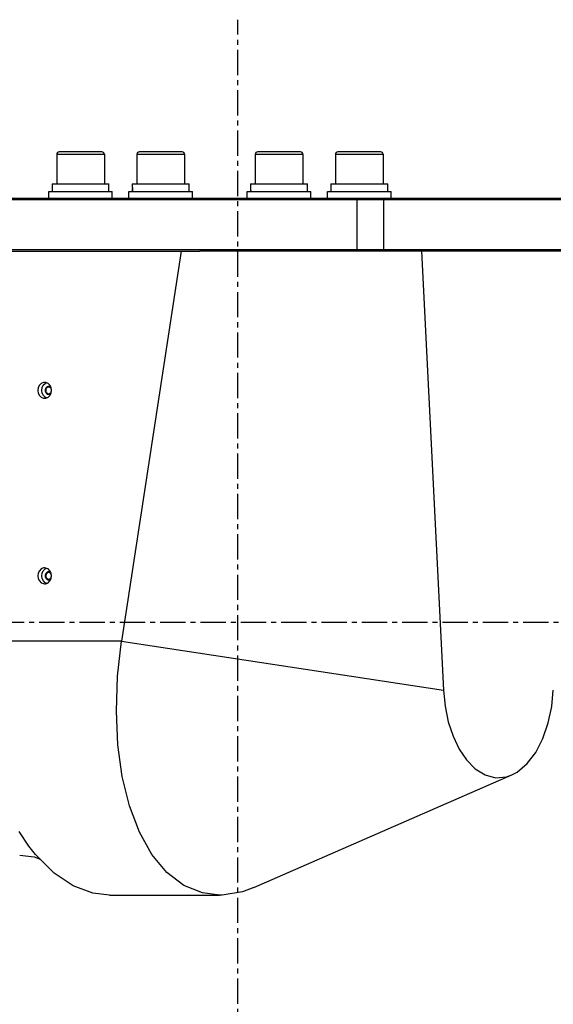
# Model space of a CAD drawing. Header units: millimetres. Extents: x 0 to 7560, y 0 to 5346.
# Tile 68 of 242: x 1610 to 1812, y 2911 to 3283. Entities that reach past the tile are written whole.
import ezdxf

# ---------------------------------------------------------------- set-up
doc = ezdxf.new("R2010")
doc.units = ezdxf.units.MM
doc.linetypes.add('CENTER', pattern=[50.8, 31.75, -6.35, 6.35, -6.35])
for name, color, linetype in [('COVER_20230516_TEST_PBL173', 7, 'Continuous'), ('CSH-STLN-M12-45_PBL264', 7, 'Continuous'), ('CSH-STLN-M12-45_PBL266', 7, 'Continuous'), ('CSH-STLN-M12-45_PBL271', 7, 'Continuous'), ('CSH-STLN-M12-45_PBL274', 7, 'Continuous'), ('M2001303_PBL48', 7, 'Continuous'), ('M2160302_BKT_RIB_PBL280', 7, 'Continuous'), ('MISUMI_SPWF12_PBL263', 7, 'Continuous'), ('MISUMI_SPWF12_PBL265', 7, 'Continuous'), ('MISUMI_SPWF12_PBL270', 7, 'Continuous'), ('MISUMI_SPWF12_PBL273', 7, 'Continuous'), ('MISUMI_SSLW12_PBL261', 7, 'Continuous'), ('MISUMI_SSLW12_PBL262', 7, 'Continuous'), ('MISUMI_SSLW12_PBL269', 7, 'Continuous'), ('MISUMI_SSLW12_PBL272', 7, 'Continuous')]:
    doc.layers.add(name, color=color, linetype=linetype)

# ---------------------------------------------------------------- blocks, each defined once
blk = doc.blocks.new('A$C86968656')
at = {"color": 1, "linetype": 'CENTER', "ltscale": 0.3}
for p, q in [((0, 37.32), (0, 1277.4)), ((-456.04, 1050), (776.59, 1050))]:
    blk.add_line(p, q, dxfattribs=at)
at = {"layer": 'COVER_20230516_TEST_PBL173', "color": 7}
for p, q in [((-129.7, 1190), (-14.36, 1190)), ((-21.44, 1190), (-43.91, 1042.86)), ((69.43, 1190), (77.74, 1024.36)), ((-75.41, 1138.54), (-75.57, 1137.5)), ((-75.57, 1137.5), (-75.41, 1136.47)), ((-74.95, 1139.44), (-75.41, 1138.54)), ((-74.26, 1140.11), (-74.95, 1139.44)), ((-73.41, 1140.46), (-74.26, 1140.11)), ((-74.07, 1137.5), (-73.91, 1138.53)), ((-73.91, 1136.46), (-74.07, 1137.5)), ((-73.91, 1138.53), (-73.46, 1139.43)), ((-73.46, 1139.43), (-72.78, 1140.09)), ((-72.97, 1140.5), (-73.41, 1140.46)), ((-72.51, 1140.45), (-72.97, 1140.5)), ((-72.78, 1140.09), (-72.22, 1140.33)), ((-71.66, 1140.09), (-72.51, 1140.45)), ((-70.98, 1139.43), (-71.66, 1140.09)), ((-70.53, 1138.53), (-70.98, 1139.43)), ((-70.37, 1137.5), (-70.53, 1138.53)), ((-70.53, 1136.46), (-70.37, 1137.5)), ((-75.41, 1136.47), (-74.96, 1135.57)), ((-74.96, 1135.57), (-74.28, 1134.91)), ((-74.28, 1134.91), (-73.43, 1134.55)), ((-73.45, 1135.56), (-73.91, 1136.46)), ((-72.76, 1134.89), (-73.45, 1135.56)), ((-73.43, 1134.55), (-72.97, 1134.5)), ((-72.97, 1134.5), (-72.53, 1134.54)), ((-72.22, 1134.67), (-72.76, 1134.89)), ((-72.53, 1134.54), (-71.68, 1134.89)), ((-71.68, 1134.89), (-70.99, 1135.56)), ((-70.99, 1135.56), (-70.53, 1136.46)), ((-73.41, 1070.46), (-74.26, 1070.11)), ((-72.97, 1070.5), (-73.41, 1070.46)), ((-72.51, 1070.45), (-72.97, 1070.5)), ((-72.78, 1070.09), (-72.22, 1070.33)), ((-71.66, 1070.09), (-72.51, 1070.45)), ((-75.41, 1068.54), (-75.57, 1067.5)), ((-75.57, 1067.5), (-75.41, 1066.47)), ((-74.95, 1069.44), (-75.41, 1068.54)), ((-74.26, 1070.11), (-74.95, 1069.44)), ((-74.07, 1067.5), (-73.91, 1068.53)), ((-73.91, 1066.46), (-74.07, 1067.5)), ((-73.91, 1068.53), (-73.46, 1069.43)), ((-73.46, 1069.43), (-72.78, 1070.09)), ((-70.98, 1069.43), (-71.66, 1070.09)), ((-70.53, 1068.53), (-70.98, 1069.43)), ((-70.37, 1067.5), (-70.53, 1068.53)), ((-70.53, 1066.46), (-70.37, 1067.5)), ((-75.41, 1066.47), (-74.96, 1065.57)), ((-74.96, 1065.57), (-74.28, 1064.91)), ((-74.28, 1064.91), (-73.43, 1064.55)), ((-73.45, 1065.56), (-73.91, 1066.46)), ((-72.76, 1064.89), (-73.45, 1065.56)), ((-73.43, 1064.55), (-72.97, 1064.5)), ((-72.97, 1064.5), (-72.53, 1064.54)), ((-72.22, 1064.67), (-72.76, 1064.89)), ((-72.53, 1064.54), (-71.68, 1064.89)), ((-71.68, 1064.89), (-70.99, 1065.56)), ((-70.99, 1065.56), (-70.53, 1066.46)), ((-45.39, 1029.6), (-43.91, 1042.86)), ((-45.87, 1016.46), (-45.39, 1029.6)), ((77.74, 1024.36), (78.34, 1018.26)), ((118.59, 1018.18), (119.21, 1024.36)), ((78.34, 1018.26), (79.54, 1012.41)), ((-45.28, 1003.7), (-45.87, 1016.46)), ((117.29, 1011.97), (118.59, 1018.18)), ((79.54, 1012.41), (81.33, 1006.93)), ((115.27, 1006.08), (117.29, 1011.97)), ((-43.63, 991.7), (-45.28, 1003.7)), ((81.33, 1006.93), (83.63, 1002.1)), ((112.6, 1000.87), (115.27, 1006.08)), ((83.63, 1002.1), (86.36, 998.03)), ((109.39, 996.65), (112.6, 1000.87)), ((86.36, 998.03), (89.66, 994.67)), ((105.57, 993.43), (109.39, 996.65)), ((6.1, 949.87), (103.53, 992.34)), ((89.66, 994.67), (93.46, 992.33)), ((93.46, 992.33), (97.41, 991.31)), ((101.5, 991.64), (103.53, 992.35)), ((103.53, 992.35), (105.57, 993.43)), ((-40.94, 980.7), (-43.63, 991.7)), ((97.41, 991.31), (101.5, 991.64)), ((-37.16, 970.73), (-40.94, 980.7)), ((-78.87, 965.48), (-82.58, 971.02)), ((-32.43, 962.3), (-37.16, 970.73)), ((-76.4, 962.33), (-78.87, 965.48)), ((-82.39, 962.02), (-76.96, 961.42)), ((-76.96, 961.42), (-74.68, 960.59)), ((-69.42, 955.31), (-76.4, 962.33)), ((-26.77, 955.53), (-32.43, 962.3)), ((-62.19, 950.48), (-69.42, 955.31)), ((-20.37, 950.66), (-26.77, 955.53)), ((-54.7, 947.71), (-62.19, 950.48)), ((-48.45, 947), (-54.7, 947.71)), ((-13.38, 947.81), (-20.37, 950.66)), ((-6.84, 947), (-13.38, 947.81)), ((1.76, 948.29), (-5.94, 947.01)), ((6.1, 949.87), (1.76, 948.29)), ((-48.45, 947), (-6.84, 947)), ((-5.94, 947.01), (-6.84, 947))]:
    blk.add_line(p, q, dxfattribs=at)
at = {"layer": 'COVER_20230516_TEST_PBL173', "color": 2}
for p, q in [((-99.95, 1043), (-43.89, 1043)), ((-43.91, 1042.86), (77.74, 1024.36))]:
    blk.add_line(p, q, dxfattribs=at)
at = {"layer": 'CSH-STLN-M12-45_PBL264', "color": 7}
for p, q in [((-68.4, 1226.6), (-68.4, 1215.5)), ((-51.3, 1227.5), (-67.5, 1227.5)), ((-50.4, 1226.6), (-50.4, 1215.5))]:
    blk.add_line(p, q, dxfattribs=at)
at = {"layer": 'CSH-STLN-M12-45_PBL264', "color": 2}
blk.add_line((-68.4, 1226.6), (-50.4, 1226.6), dxfattribs=at)
at = {"layer": 'CSH-STLN-M12-45_PBL264', "color": 7}
for centre, start, end in [((-67.5, 1226.6), 90, 180), ((-51.3, 1226.6), 0, 90)]:
    blk.add_arc(centre, 0.9, start, end, dxfattribs=at)
at = {"layer": 'CSH-STLN-M12-45_PBL266', "color": 7}
for p, q in [((-38.09, 1226.6), (-38.09, 1215.5)), ((-20.99, 1227.5), (-37.19, 1227.5)), ((-20.09, 1226.6), (-20.09, 1215.5))]:
    blk.add_line(p, q, dxfattribs=at)
at = {"layer": 'CSH-STLN-M12-45_PBL266', "color": 2}
blk.add_line((-38.09, 1226.6), (-20.09, 1226.6), dxfattribs=at)
at = {"layer": 'CSH-STLN-M12-45_PBL266', "color": 7}
for centre, start, end in [((-37.19, 1226.6), 90, 180), ((-20.99, 1226.6), 0, 90)]:
    blk.add_arc(centre, 0.9, start, end, dxfattribs=at)
at = {"layer": 'CSH-STLN-M12-45_PBL271', "color": 7}
for p, q in [((6.6, 1226.6), (6.6, 1215.5)), ((23.7, 1227.5), (7.5, 1227.5)), ((24.6, 1226.6), (24.6, 1215.5))]:
    blk.add_line(p, q, dxfattribs=at)
at = {"layer": 'CSH-STLN-M12-45_PBL271', "color": 2}
blk.add_line((6.6, 1226.6), (24.6, 1226.6), dxfattribs=at)
at = {"layer": 'CSH-STLN-M12-45_PBL271', "color": 7}
for centre, start, end in [((7.5, 1226.6), 90, 180), ((23.7, 1226.6), 0, 90)]:
    blk.add_arc(centre, 0.9, start, end, dxfattribs=at)
at = {"layer": 'CSH-STLN-M12-45_PBL274', "color": 7}
for p, q in [((36.91, 1226.6), (36.91, 1215.5)), ((54.01, 1227.5), (37.81, 1227.5)), ((54.91, 1226.6), (54.91, 1215.5))]:
    blk.add_line(p, q, dxfattribs=at)
at = {"layer": 'CSH-STLN-M12-45_PBL274', "color": 2}
blk.add_line((36.91, 1226.6), (54.91, 1226.6), dxfattribs=at)
at = {"layer": 'CSH-STLN-M12-45_PBL274', "color": 7}
for centre, start, end in [((37.81, 1226.6), 90, 180), ((54.01, 1226.6), 0, 90)]:
    blk.add_arc(centre, 0.9, start, end, dxfattribs=at)
at = {"layer": 'M2001303_PBL48', "color": 7}
for p, q in [((-126.7, 1209.5), (250.52, 1209.5)), ((-126.2, 1210), (299, 1210)), ((254.65, 1190.5), (-126.7, 1190.5)), ((295, 1190), (-14.36, 1190))]:
    blk.add_line(p, q, dxfattribs=at)
at = {"layer": 'M2001303_PBL48', "color": 2}
for p, q in [((45.25, 1210), (45, 1209.5)), ((45, 1209.5), (45, 1190.5)), ((54.75, 1210), (55, 1209.5)), ((55, 1209.5), (55, 1190.5)), ((45.25, 1190), (45, 1190.5)), ((54.75, 1190), (55, 1190.5))]:
    blk.add_line(p, q, dxfattribs=at)
at = {"layer": 'M2160302_BKT_RIB_PBL280', "color": 134}
for points in [[(-71.47, 1139), (-71.72, 1138.97), (-71.96, 1138.89), (-72.19, 1138.75), (-72.39, 1138.56), (-72.55, 1138.33), (-72.67, 1138.08), (-72.74, 1137.8), (-72.77, 1137.5), (-72.74, 1137.21), (-72.67, 1136.93), (-72.55, 1136.67), (-72.39, 1136.44), (-72.19, 1136.25), (-71.97, 1136.12), (-71.73, 1136.03), (-71.47, 1136)], [(-70.53, 1138.54), (-70.66, 1138.68), (-70.8, 1138.79), (-70.96, 1138.88), (-71.12, 1138.95), (-71.29, 1138.99), (-71.47, 1139)], [(-71.47, 1136), (-71.3, 1136.01), (-71.13, 1136.05), (-70.96, 1136.12), (-70.81, 1136.21), (-70.66, 1136.32), (-70.53, 1136.46)], [(-71.47, 1069), (-71.72, 1068.97), (-71.96, 1068.89), (-72.19, 1068.75), (-72.39, 1068.56), (-72.55, 1068.33), (-72.67, 1068.08), (-72.74, 1067.8), (-72.77, 1067.5), (-72.74, 1067.21), (-72.67, 1066.93), (-72.55, 1066.67), (-72.39, 1066.44), (-72.19, 1066.25), (-71.97, 1066.12), (-71.73, 1066.03), (-71.47, 1066)], [(-70.53, 1068.54), (-70.66, 1068.68), (-70.8, 1068.79), (-70.96, 1068.88), (-71.12, 1068.95), (-71.29, 1068.99), (-71.47, 1069)], [(-71.47, 1066), (-71.3, 1066.01), (-71.13, 1066.05), (-70.96, 1066.12), (-70.81, 1066.21), (-70.66, 1066.32), (-70.53, 1066.46)]]:
    blk.add_lwpolyline(points, dxfattribs=at)
at = {"layer": 'M2160302_BKT_RIB_PBL280', "color": 7}
for points in [[(-71.47, 1138.75), (-71.77, 1138.7), (-72.05, 1138.55), (-72.29, 1138.32), (-72.45, 1138.02), (-72.54, 1137.68), (-72.54, 1137.32), (-72.45, 1136.98), (-72.29, 1136.68), (-72.05, 1136.45), (-71.77, 1136.3), (-71.47, 1136.25)], [(-70.4, 1137.68), (-70.48, 1138.02), (-70.65, 1138.32), (-70.88, 1138.55), (-71.16, 1138.7), (-71.47, 1138.75)], [(-71.47, 1136.25), (-71.16, 1136.3), (-70.88, 1136.45), (-70.65, 1136.68), (-70.48, 1136.98), (-70.4, 1137.32)], [(-71.47, 1068.75), (-71.77, 1068.7), (-72.05, 1068.55), (-72.29, 1068.32), (-72.45, 1068.02), (-72.54, 1067.68), (-72.54, 1067.32), (-72.45, 1066.98), (-72.29, 1066.68), (-72.05, 1066.45), (-71.77, 1066.3), (-71.47, 1066.25)], [(-70.4, 1067.68), (-70.48, 1068.02), (-70.65, 1068.32), (-70.88, 1068.55), (-71.16, 1068.7), (-71.47, 1068.75)], [(-71.47, 1066.25), (-71.16, 1066.3), (-70.88, 1066.45), (-70.65, 1066.68), (-70.48, 1066.98), (-70.4, 1067.32)]]:
    blk.add_lwpolyline(points, dxfattribs=at)
at = {"layer": 'MISUMI_SPWF12_PBL263', "color": 7}
for p, q in [((-71.4, 1210), (-71.4, 1212.5)), ((-71.4, 1212.5), (-47.4, 1212.5)), ((-47.4, 1210), (-47.4, 1212.5))]:
    blk.add_line(p, q, dxfattribs=at)
at = {"layer": 'MISUMI_SPWF12_PBL265', "color": 7}
for p, q in [((-41.09, 1210), (-41.09, 1212.5)), ((-41.09, 1212.5), (-17.09, 1212.5)), ((-17.09, 1210), (-17.09, 1212.5))]:
    blk.add_line(p, q, dxfattribs=at)
at = {"layer": 'MISUMI_SPWF12_PBL270', "color": 7}
for p, q in [((3.6, 1210), (3.6, 1212.5)), ((3.6, 1212.5), (27.6, 1212.5)), ((27.6, 1210), (27.6, 1212.5))]:
    blk.add_line(p, q, dxfattribs=at)
at = {"layer": 'MISUMI_SPWF12_PBL273', "color": 7}
for p, q in [((33.91, 1210), (33.91, 1212.5)), ((33.91, 1212.5), (57.91, 1212.5)), ((57.91, 1210), (57.91, 1212.5))]:
    blk.add_line(p, q, dxfattribs=at)
at = {"layer": 'MISUMI_SSLW12_PBL261', "color": 7}
for p, q in [((-70.15, 1215.5), (-70.14, 1214.5)), ((-70.15, 1215.5), (-48.65, 1215.5)), ((-48.65, 1212.5), (-48.65, 1215.5)), ((-70.14, 1213.5), (-70.15, 1212.5)), ((-70.14, 1214.5), (-70.13, 1213.5)), ((-70.13, 1214), (-70.14, 1213.5)), ((-70.13, 1213.5), (-70.12, 1212.5))]:
    blk.add_line(p, q, dxfattribs=at)
at = {"layer": 'MISUMI_SSLW12_PBL262', "color": 7}
for p, q in [((-39.84, 1215.5), (-39.83, 1214.5)), ((-39.84, 1215.5), (-18.34, 1215.5)), ((-18.34, 1212.5), (-18.34, 1215.5)), ((-39.83, 1213.5), (-39.84, 1212.5)), ((-39.83, 1214.5), (-39.82, 1213.5)), ((-39.82, 1214), (-39.83, 1213.5)), ((-39.82, 1213.5), (-39.8, 1212.5))]:
    blk.add_line(p, q, dxfattribs=at)
at = {"layer": 'MISUMI_SSLW12_PBL269', "color": 7}
for p, q in [((4.85, 1215.5), (4.86, 1214.5)), ((4.85, 1215.5), (26.35, 1215.5)), ((26.35, 1212.5), (26.35, 1215.5)), ((4.86, 1213.5), (4.85, 1212.5)), ((4.86, 1214.5), (4.87, 1213.5)), ((4.87, 1214), (4.86, 1213.5)), ((4.87, 1213.5), (4.88, 1212.5))]:
    blk.add_line(p, q, dxfattribs=at)
at = {"layer": 'MISUMI_SSLW12_PBL272', "color": 7}
for p, q in [((35.16, 1215.5), (35.17, 1214.5)), ((35.16, 1215.5), (56.66, 1215.5)), ((56.66, 1212.5), (56.66, 1215.5)), ((35.17, 1213.5), (35.16, 1212.5)), ((35.17, 1214.5), (35.18, 1213.5)), ((35.18, 1214), (35.17, 1213.5)), ((35.18, 1213.5), (35.2, 1212.5))]:
    blk.add_line(p, q, dxfattribs=at)

msp = doc.modelspace()

# ---------------------------------------------------------------- block references
at = {"ltscale": 0.3}
msp.add_blockref('A$C86968656', (1692.687, 2005.505), dxfattribs=at)

doc.saveas('drawing.dxf')
